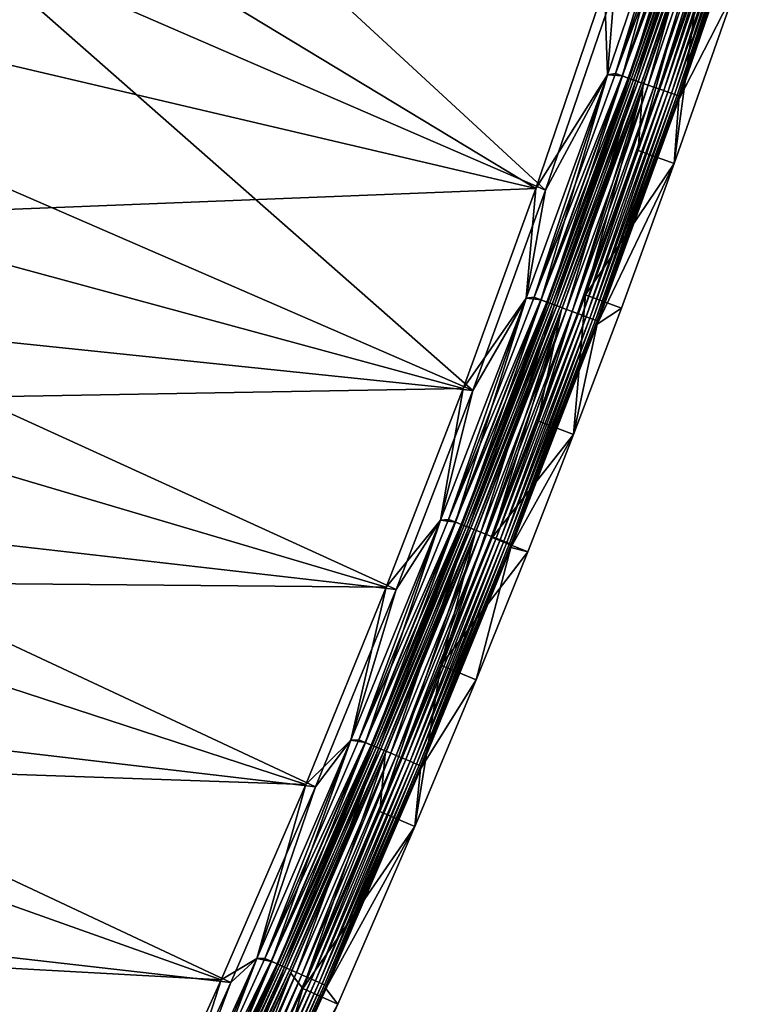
# Model space of a CAD drawing. Header units: metres. Extents: x 0 to 1400, y -1400 to 0.
# Tile 237 of 256: x 1292 to 1350, y -825 to -748. Entities that reach past the tile are written whole.
import ezdxf

# ---------------------------------------------------------------- set-up
doc = ezdxf.new("R2010")
doc.units = ezdxf.units.M

msp = doc.modelspace()

# ---------------------------------------------------------------- linework, layer by layer
at = {"layer": 'None'}
for points in [[(1292.456665, -723.520264, -32.128693), (1333.094238, -760.992554, -3), (1286.645508, -740.848389, -32.128372)], [(1338.482666, -745.180298, -3), (1333.094238, -760.992554, -3), (1292.456665, -723.520264, -32.128693)], [(1287.503052, -733.753845, -29.54335), (1282.137817, -749.090149, -29.543043), (1332.321289, -760.857239)], [(1287.503052, -733.753845, -29.54335), (1332.321289, -760.857239), (1337.706055, -745.063843)], [(1337.932251, -751.949768), (1343.955811, -734.322937), (1337.706055, -745.063843)], [(1339.109741, -752.041809, -0.112516), (1343.955811, -734.322937), (1337.932251, -751.949768)], [(1343.956055, -734.322266, -3), (1337.932495, -751.949097, -3), (1338.482666, -745.180298, -3)], [(1337.932495, -751.949097, -3), (1343.956055, -734.322266, -3), (1338.564819, -751.849915, -3.055977)], [(1338.564819, -751.849915, -3.055977), (1344.590698, -734.198792, -3.055977), (1345.115479, -734.372253, -3.221156)], [(1338.564819, -751.849915, -3.055977), (1343.956055, -734.322266, -3), (1344.590698, -734.198792, -3.055977)], [(1339.086182, -752.033508, -3.221156), (1338.564819, -751.849915, -3.055977), (1345.115479, -734.372253, -3.221156)], [(1339.086182, -752.033508, -3.221156), (1345.115479, -734.372253, -3.221156), (1345.599243, -734.532166, -3.490045)], [(1339.109741, -752.041809, -0.112516), (1345.13916, -734.380066, -0.112516), (1343.955811, -734.322937)], [(1339.641235, -752.229004, -0.251606), (1345.13916, -734.380066, -0.112516), (1339.109741, -752.041809, -0.112516)], [(1339.641235, -752.229004, -0.251606), (1345.674194, -734.556946, -0.251606), (1345.13916, -734.380066, -0.112516)], [(1339.566772, -752.202759, -3.490045), (1339.086182, -752.033508, -3.221156), (1345.599243, -734.532166, -3.490045)], [(1339.566772, -752.202759, -3.490045), (1345.599243, -734.532166, -3.490045), (1345.820068, -734.605164, -3.660043)], [(1339.786133, -752.28009, -3.660043), (1339.566772, -752.202759, -3.490045), (1345.820068, -734.605164, -3.660043)], [(1340.157593, -752.410889, -0.444534), (1345.674194, -734.556946, -0.251606), (1339.641235, -752.229004, -0.251606)], [(1345.820068, -734.605164, -3.660043), (1346.024292, -734.672668, -3.851689), (1339.786133, -752.28009, -3.660043)], [(1346.024292, -734.672668, -3.851689), (1339.989014, -752.351501, -3.851689), (1339.786133, -752.28009, -3.660043)], [(1346.024292, -734.672668, -3.851689), (1346.375, -734.788574, -4.292985), (1339.989014, -752.351501, -3.851689)], [(1346.375, -734.788574, -4.292985), (1340.337402, -752.474243, -4.292985), (1339.989014, -752.351501, -3.851689)], [(1340.157593, -752.410889, -0.444534), (1346.19397, -734.72876, -0.444534), (1345.674194, -734.556946, -0.251606)], [(1341.123535, -752.75116, -0.985015), (1346.19397, -734.72876, -0.444534), (1340.157593, -752.410889, -0.444534)], [(1346.375, -734.788574, -4.292985), (1346.638672, -734.875732, -4.797701), (1340.337402, -752.474243, -4.292985)], [(1346.638672, -734.875732, -4.797701), (1340.599365, -752.566528, -4.797701), (1340.337402, -752.474243, -4.292985)], [(1346.638672, -734.875732, -4.797701), (1346.804688, -734.930603, -5.347445), (1340.599365, -752.566528, -4.797701)], [(1346.804688, -734.930603, -5.347445), (1340.76416, -752.624573, -5.347445), (1340.599365, -752.566528, -4.797701)], [(1346.804688, -734.930603, -5.347445), (1346.753174, -735.217529, -5.918313), (1340.76416, -752.624573, -5.347445)], [(1341.123535, -752.75116, -0.985015), (1347.166382, -735.050171, -0.985015), (1346.19397, -734.72876, -0.444534)], [(1341.564575, -752.906494, -1.326719), (1347.166382, -735.050171, -0.985015), (1341.123535, -752.75116, -0.985015)], [(1341.564575, -752.906494, -1.326719), (1347.610352, -735.19696, -1.326719), (1347.166382, -735.050171, -0.985015)], [(1341.972168, -753.05011, -1.711938), (1347.610352, -735.19696, -1.326719), (1341.564575, -752.906494, -1.326719)], [(1341.972168, -753.05011, -1.711938), (1348.020752, -735.332581, -1.711938), (1347.610352, -735.19696, -1.326719)], [(1345.120361, -744.239929, -80.052361), (1340.35144, -757.874939, -80.052361), (1346.753174, -735.217529, -5.918313)], [(1346.753174, -735.217529, -5.918313), (1340.35144, -757.874939, -80.052361), (1340.703247, -752.891785, -5.918313)], [(1346.753174, -735.217529, -5.918313), (1340.703247, -752.891785, -5.918313), (1340.76416, -752.624573, -5.347445)], [(1342.342651, -753.180603, -2.137379), (1348.020752, -735.332581, -1.711938), (1341.972168, -753.05011, -1.711938)], [(1342.342651, -753.180603, -2.137379), (1348.393555, -735.455811, -2.137379), (1348.020752, -735.332581, -1.711938)], [(1342.672607, -753.296814, -2.598965), (1348.393555, -735.455811, -2.137379), (1342.342651, -753.180603, -2.137379)], [(1342.672607, -753.296814, -2.598965), (1348.725708, -735.565613, -2.598965), (1348.393555, -735.455811, -2.137379)], [(1342.959106, -753.397705, -3.09242), (1348.725708, -735.565613, -2.598965), (1342.672607, -753.296814, -2.598965)], [(1342.959106, -753.397705, -3.09242), (1349.01416, -735.66095, -3.09242), (1348.725708, -735.565613, -2.598965)], [(1343.199097, -753.4823, -3.61347), (1349.01416, -735.66095, -3.09242), (1342.959106, -753.397705, -3.09242)], [(1343.199097, -753.4823, -3.61347), (1349.255737, -735.740845, -3.61347), (1349.01416, -735.66095, -3.09242)], [(1343.390015, -753.549561, -4.157492), (1349.255737, -735.740845, -3.61347), (1343.199097, -753.4823, -3.61347)], [(1343.390015, -753.549561, -4.157492), (1349.447998, -735.804382, -4.157492), (1349.255737, -735.740845, -3.61347)], [(1343.530518, -753.598999, -4.718482), (1349.447998, -735.804382, -4.157492), (1343.390015, -753.549561, -4.157492)], [(1343.530518, -753.598999, -4.718482), (1349.589355, -735.851135, -4.718482), (1349.447998, -735.804382, -4.157492)], [(1343.619385, -753.63031, -5.290087), (1349.589355, -735.851135, -4.718482), (1343.530518, -753.598999, -4.718482)], [(1343.531982, -753.889099, -5.865956), (1349.678833, -735.880676, -5.290087), (1343.619385, -753.63031, -5.290087)], [(1343.531982, -753.889099, -5.865956), (1349.600708, -736.15979, -5.865956), (1349.678833, -735.880676, -5.290087)], [(1343.619385, -753.63031, -5.290087), (1349.678833, -735.880676, -5.290087), (1349.589355, -735.851135, -4.718482)], [(1349.600708, -736.15979, -5.865956), (1343.531982, -753.889099, -5.865956), (1347.959106, -745.209106, -80)], [(1286.645508, -740.848389, -32.128372), (1327.38855, -776.693176, -3), (1280.990845, -756.555847, -32.128044)], [(1333.094238, -760.992554, -3), (1327.38855, -776.693176, -3), (1286.645508, -740.848389, -32.128372)], [(1343.175293, -758.886353, -80), (1340.35144, -757.874939, -80.052361), (1345.120361, -744.239929, -80.052361)], [(1343.175293, -758.886353, -80), (1345.120361, -744.239929, -80.052361), (1347.959106, -745.209106, -80)], [(1332.321289, -760.857239), (1337.932251, -751.949768), (1337.706055, -745.063843)], [(1338.482666, -745.180298, -3), (1337.932495, -751.949097, -3), (1333.094238, -760.992554, -3)], [(1347.959106, -745.209106, -80), (1343.531982, -753.889099, -5.865956), (1343.175293, -758.886353, -80)], [(1282.137817, -749.090149, -29.543043), (1276.948486, -763.044983, -29.542738), (1332.321289, -760.857239)], [(1332.739502, -769.582886, -0.112516), (1337.932251, -751.949768), (1331.567749, -769.45636)], [(1331.567749, -769.45636), (1337.932251, -751.949768), (1332.321289, -760.857239)], [(1337.932495, -751.949097, -3), (1331.567993, -769.455688, -3), (1333.094238, -760.992554, -3)], [(1331.567993, -769.455688, -3), (1337.932495, -751.949097, -3), (1332.198486, -769.380432, -3.055977)], [(1332.198486, -769.380432, -3.055977), (1338.564819, -751.849915, -3.055977), (1339.086182, -752.033508, -3.221156)], [(1332.198486, -769.380432, -3.055977), (1337.932495, -751.949097, -3), (1338.564819, -751.849915, -3.055977)], [(1332.716064, -769.574158, -3.221156), (1332.198486, -769.380432, -3.055977), (1339.086182, -752.033508, -3.221156)], [(1332.716064, -769.574158, -3.221156), (1339.086182, -752.033508, -3.221156), (1339.566772, -752.202759, -3.490045)], [(1332.739502, -769.582886, -0.112516), (1339.109741, -752.041809, -0.112516), (1337.932251, -751.949768)], [(1333.267212, -769.780396, -0.251606), (1339.109741, -752.041809, -0.112516), (1332.739502, -769.582886, -0.112516)], [(1333.267212, -769.780396, -0.251606), (1339.641235, -752.229004, -0.251606), (1339.109741, -752.041809, -0.112516)], [(1340.703247, -752.891785, -5.918313), (1336.217651, -769.192322, -80.052361), (1332.480469, -779.063477, -80.052361)], [(1340.703247, -752.891785, -5.918313), (1332.480469, -779.063477, -80.052361), (1334.312012, -770.447388, -5.918313)], [(1333.193237, -769.752747, -3.490045), (1332.716064, -769.574158, -3.221156), (1339.566772, -752.202759, -3.490045)], [(1333.193237, -769.752747, -3.490045), (1339.566772, -752.202759, -3.490045), (1339.786133, -752.28009, -3.660043)], [(1333.411133, -769.83429, -3.660043), (1333.193237, -769.752747, -3.490045), (1339.786133, -752.28009, -3.660043)], [(1333.779907, -769.97229, -0.444534), (1339.641235, -752.229004, -0.251606), (1333.267212, -769.780396, -0.251606)], [(1339.786133, -752.28009, -3.660043), (1339.989014, -752.351501, -3.851689), (1333.411133, -769.83429, -3.660043)], [(1339.989014, -752.351501, -3.851689), (1333.612549, -769.909607, -3.851689), (1333.411133, -769.83429, -3.660043)], [(1339.989014, -752.351501, -3.851689), (1340.337402, -752.474243, -4.292985), (1333.612549, -769.909607, -3.851689)], [(1340.337402, -752.474243, -4.292985), (1333.958496, -770.039124, -4.292985), (1333.612549, -769.909607, -3.851689)], [(1333.779907, -769.97229, -0.444534), (1340.157593, -752.410889, -0.444534), (1339.641235, -752.229004, -0.251606)], [(1334.739136, -770.331238, -0.985015), (1340.157593, -752.410889, -0.444534), (1333.779907, -769.97229, -0.444534)], [(1340.337402, -752.474243, -4.292985), (1340.599365, -752.566528, -4.797701), (1333.958496, -770.039124, -4.292985)], [(1340.599365, -752.566528, -4.797701), (1334.218628, -770.136475, -4.797701), (1333.958496, -770.039124, -4.292985)], [(1340.599365, -752.566528, -4.797701), (1340.76416, -752.624573, -5.347445), (1334.218628, -770.136475, -4.797701)], [(1340.76416, -752.624573, -5.347445), (1334.382324, -770.197693, -5.347445), (1334.218628, -770.136475, -4.797701)], [(1340.703247, -752.891785, -5.918313), (1334.312012, -770.447388, -5.918313), (1334.382324, -770.197693, -5.347445)], [(1340.76416, -752.624573, -5.347445), (1340.703247, -752.891785, -5.918313), (1334.382324, -770.197693, -5.347445)], [(1334.739136, -770.331238, -0.985015), (1341.123535, -752.75116, -0.985015), (1340.157593, -752.410889, -0.444534)], [(1335.177002, -770.495117, -1.326719), (1341.123535, -752.75116, -0.985015), (1334.739136, -770.331238, -0.985015)], [(1335.177002, -770.495117, -1.326719), (1341.564575, -752.906494, -1.326719), (1341.123535, -752.75116, -0.985015)], [(1335.581787, -770.646606, -1.711938), (1341.564575, -752.906494, -1.326719), (1335.177002, -770.495117, -1.326719)], [(1335.581787, -770.646606, -1.711938), (1341.972168, -753.05011, -1.711938), (1341.564575, -752.906494, -1.326719)], [(1340.35144, -757.874939, -80.052361), (1336.217651, -769.192322, -80.052361), (1340.703247, -752.891785, -5.918313)], [(1335.949585, -770.784241, -2.137379), (1341.972168, -753.05011, -1.711938), (1335.581787, -770.646606, -1.711938)], [(1335.949585, -770.784241, -2.137379), (1342.342651, -753.180603, -2.137379), (1341.972168, -753.05011, -1.711938)], [(1336.277222, -770.90686, -2.598965), (1342.342651, -753.180603, -2.137379), (1335.949585, -770.784241, -2.137379)], [(1336.277222, -770.90686, -2.598965), (1342.672607, -753.296814, -2.598965), (1342.342651, -753.180603, -2.137379)], [(1336.561768, -771.013306, -3.09242), (1342.672607, -753.296814, -2.598965), (1336.277222, -770.90686, -2.598965)], [(1336.561768, -771.013306, -3.09242), (1342.959106, -753.397705, -3.09242), (1342.672607, -753.296814, -2.598965)], [(1336.800049, -771.102539, -3.61347), (1342.959106, -753.397705, -3.09242), (1336.561768, -771.013306, -3.09242)], [(1336.800049, -771.102539, -3.61347), (1343.199097, -753.4823, -3.61347), (1342.959106, -753.397705, -3.09242)], [(1336.989746, -771.173462, -4.157492), (1343.199097, -753.4823, -3.61347), (1336.800049, -771.102539, -3.61347)], [(1336.989746, -771.173462, -4.157492), (1343.390015, -753.549561, -4.157492), (1343.199097, -753.4823, -3.61347)], [(1337.12915, -771.225647, -4.718482), (1343.390015, -753.549561, -4.157492), (1336.989746, -771.173462, -4.157492)], [(1337.12085, -771.49939, -5.865956), (1343.619385, -753.63031, -5.290087), (1337.217407, -771.258667, -5.290087)], [(1337.12085, -771.49939, -5.865956), (1343.531982, -753.889099, -5.865956), (1343.619385, -753.63031, -5.290087)], [(1337.12915, -771.225647, -4.718482), (1343.530518, -753.598999, -4.718482), (1343.390015, -753.549561, -4.157492)], [(1337.217407, -771.258667, -5.290087), (1343.530518, -753.598999, -4.718482), (1337.12915, -771.225647, -4.718482)], [(1337.217407, -771.258667, -5.290087), (1343.619385, -753.63031, -5.290087), (1343.530518, -753.598999, -4.718482)], [(1343.531982, -753.889099, -5.865956), (1337.12085, -771.49939, -5.865956), (1343.175293, -758.886353, -80)], [(1327.38855, -776.693176, -3), (1275.349487, -771.286072, -32.127712), (1280.990845, -756.555847, -32.128044)], [(1336.217651, -769.192322, -80.052361), (1340.35144, -757.874939, -80.052361), (1343.175293, -758.886353, -80)], [(1339.028687, -770.238953, -80), (1336.217651, -769.192322, -80.052361), (1343.175293, -758.886353, -80)], [(1343.175293, -758.886353, -80), (1337.12085, -771.49939, -5.865956), (1339.028687, -770.238953, -80)], [(1332.321289, -760.857239), (1276.948486, -763.044983, -29.542738), (1326.619751, -776.539124)], [(1326.619751, -776.539124), (1331.567749, -769.45636), (1332.321289, -760.857239)], [(1333.094238, -760.992554, -3), (1331.567993, -769.455688, -3), (1327.38855, -776.693176, -3)], [(1276.948486, -763.044983, -29.542738), (1271.26123, -777.498657, -29.5424), (1326.619751, -776.539124)], [(1326.030762, -786.996826, -0.112516), (1331.567749, -769.45636), (1324.864624, -786.836121)], [(1324.864624, -786.836121), (1331.567749, -769.45636), (1326.619751, -776.539124)], [(1331.567993, -769.455688, -3), (1324.864868, -786.835449, -3), (1327.38855, -776.693176, -3)], [(1324.864868, -786.835449, -3), (1331.567993, -769.455688, -3), (1325.493652, -786.783875, -3.055977)], [(1325.493652, -786.783875, -3.055977), (1332.198486, -769.380432, -3.055977), (1332.716064, -769.574158, -3.221156)], [(1325.493652, -786.783875, -3.055977), (1331.567993, -769.455688, -3), (1332.198486, -769.380432, -3.055977)], [(1326.007446, -786.98761, -3.221156), (1325.493652, -786.783875, -3.055977), (1332.716064, -769.574158, -3.221156)], [(1326.007446, -786.98761, -3.221156), (1332.716064, -769.574158, -3.221156), (1333.193237, -769.752747, -3.490045)], [(1326.481079, -787.175415, -3.490045), (1326.007446, -786.98761, -3.221156), (1333.193237, -769.752747, -3.490045)], [(1326.030762, -786.996826, -0.112516), (1332.739502, -769.582886, -0.112516), (1331.567749, -769.45636)], [(1326.554565, -787.204529, -0.251606), (1332.739502, -769.582886, -0.112516), (1326.030762, -786.996826, -0.112516)], [(1326.481079, -787.175415, -3.490045), (1333.193237, -769.752747, -3.490045), (1333.411133, -769.83429, -3.660043)], [(1326.697388, -787.261169, -3.660043), (1326.481079, -787.175415, -3.490045), (1333.411133, -769.83429, -3.660043)], [(1326.554565, -787.204529, -0.251606), (1333.267212, -769.780396, -0.251606), (1332.739502, -769.582886, -0.112516)], [(1327.063477, -787.406372, -0.444534), (1333.267212, -769.780396, -0.251606), (1326.554565, -787.204529, -0.251606)], [(1333.411133, -769.83429, -3.660043), (1333.612549, -769.909607, -3.851689), (1326.697388, -787.261169, -3.660043)], [(1333.612549, -769.909607, -3.851689), (1326.897217, -787.340454, -3.851689), (1326.697388, -787.261169, -3.660043)], [(1333.612549, -769.909607, -3.851689), (1333.958496, -770.039124, -4.292985), (1326.897217, -787.340454, -3.851689)], [(1327.063477, -787.406372, -0.444534), (1333.779907, -769.97229, -0.444534), (1333.267212, -769.780396, -0.251606)], [(1332.480469, -779.063477, -80.052361), (1336.217651, -769.192322, -80.052361), (1335.279785, -780.140747, -80)], [(1336.217651, -769.192322, -80.052361), (1339.028687, -770.238953, -80), (1335.279785, -780.140747, -80)], [(1334.312012, -770.447388, -5.918313), (1328.906616, -788.209778, -80.052361), (1324.875244, -798.210571, -80.052361)], [(1334.312012, -770.447388, -5.918313), (1324.875244, -798.210571, -80.052361), (1327.582397, -787.877686, -5.918313)], [(1333.958496, -770.039124, -4.292985), (1327.240601, -787.476624, -4.292985), (1326.897217, -787.340454, -3.851689)], [(1328.015381, -787.783813, -0.985015), (1333.779907, -769.97229, -0.444534), (1327.063477, -787.406372, -0.444534)], [(1333.958496, -770.039124, -4.292985), (1334.218628, -770.136475, -4.797701), (1327.240601, -787.476624, -4.292985)], [(1334.218628, -770.136475, -4.797701), (1327.498779, -787.578979, -4.797701), (1327.240601, -787.476624, -4.292985)], [(1334.218628, -770.136475, -4.797701), (1334.382324, -770.197693, -5.347445), (1327.498779, -787.578979, -4.797701)], [(1334.382324, -770.197693, -5.347445), (1327.661255, -787.643433, -5.347445), (1327.498779, -787.578979, -4.797701)], [(1334.312012, -770.447388, -5.918313), (1327.582397, -787.877686, -5.918313), (1327.661255, -787.643433, -5.347445)], [(1334.382324, -770.197693, -5.347445), (1334.312012, -770.447388, -5.918313), (1327.661255, -787.643433, -5.347445)], [(1328.015381, -787.783813, -0.985015), (1334.739136, -770.331238, -0.985015), (1333.779907, -769.97229, -0.444534)], [(1328.450073, -787.956238, -1.326719), (1334.739136, -770.331238, -0.985015), (1328.015381, -787.783813, -0.985015)], [(1328.450073, -787.956238, -1.326719), (1335.177002, -770.495117, -1.326719), (1334.739136, -770.331238, -0.985015)], [(1328.851929, -788.11554, -1.711938), (1335.177002, -770.495117, -1.326719), (1328.450073, -787.956238, -1.326719)], [(1328.851929, -788.11554, -1.711938), (1335.581787, -770.646606, -1.711938), (1335.177002, -770.495117, -1.326719)], [(1329.216919, -788.260315, -2.137379), (1335.581787, -770.646606, -1.711938), (1328.851929, -788.11554, -1.711938)], [(1332.480469, -779.063477, -80.052361), (1328.906616, -788.209778, -80.052361), (1334.312012, -770.447388, -5.918313)], [(1329.216919, -788.260315, -2.137379), (1335.949585, -770.784241, -2.137379), (1335.581787, -770.646606, -1.711938)], [(1337.12085, -771.49939, -5.865956), (1335.279785, -780.140747, -80), (1339.028687, -770.238953, -80)], [(1321.372314, -792.277405, -3), (1269.250122, -786.319458, -32.12735), (1275.349487, -771.286072, -32.127712)], [(1327.38855, -776.693176, -3), (1321.372314, -792.277405, -3), (1275.349487, -771.286072, -32.127712)], [(1329.542114, -788.389221, -2.598965), (1335.949585, -770.784241, -2.137379), (1329.216919, -788.260315, -2.137379)], [(1329.542114, -788.389221, -2.598965), (1336.277222, -770.90686, -2.598965), (1335.949585, -770.784241, -2.137379)], [(1329.824463, -788.501221, -3.09242), (1336.277222, -770.90686, -2.598965), (1329.542114, -788.389221, -2.598965)], [(1329.824463, -788.501221, -3.09242), (1336.561768, -771.013306, -3.09242), (1336.277222, -770.90686, -2.598965)], [(1330.061035, -788.595032, -3.61347), (1336.561768, -771.013306, -3.09242), (1329.824463, -788.501221, -3.09242)], [(1330.061035, -788.595032, -3.61347), (1336.800049, -771.102539, -3.61347), (1336.561768, -771.013306, -3.09242)], [(1330.249268, -788.669617, -4.157492), (1336.800049, -771.102539, -3.61347), (1330.061035, -788.595032, -3.61347)], [(1330.249268, -788.669617, -4.157492), (1336.989746, -771.173462, -4.157492), (1336.800049, -771.102539, -3.61347)], [(1330.387695, -788.724548, -4.718482), (1336.989746, -771.173462, -4.157492), (1330.249268, -788.669617, -4.157492)], [(1330.370239, -788.984009, -5.865956), (1337.217407, -771.258667, -5.290087), (1330.47522, -788.759277, -5.290087)], [(1330.370239, -788.984009, -5.865956), (1337.12085, -771.49939, -5.865956), (1337.217407, -771.258667, -5.290087)], [(1330.387695, -788.724548, -4.718482), (1337.12915, -771.225647, -4.718482), (1336.989746, -771.173462, -4.157492)], [(1330.47522, -788.759277, -5.290087), (1337.12915, -771.225647, -4.718482), (1330.387695, -788.724548, -4.718482)], [(1330.47522, -788.759277, -5.290087), (1337.217407, -771.258667, -5.290087), (1337.12915, -771.225647, -4.718482)], [(1337.12085, -771.49939, -5.865956), (1330.370239, -788.984009, -5.865956), (1335.279785, -780.140747, -80)], [(1326.619751, -776.539124), (1271.26123, -777.498657, -29.5424), (1320.608032, -792.104736)], [(1320.608032, -792.104736), (1324.864624, -786.836121), (1326.619751, -776.539124)], [(1327.38855, -776.693176, -3), (1324.864868, -786.835449, -3), (1321.372314, -792.277405, -3)], [(1271.26123, -777.498657, -29.5424), (1265.404053, -791.596069, -29.542057), (1320.608032, -792.104736)], [(1332.480469, -779.063477, -80.052361), (1335.279785, -780.140747, -80), (1328.906616, -788.209778, -80.052361)], [(1335.279785, -780.140747, -80), (1331.694946, -789.315491, -80), (1328.906616, -788.209778, -80.052361)], [(1330.370239, -788.984009, -5.865956), (1331.694946, -789.315491, -80), (1335.279785, -780.140747, -80)], [(1315.052124, -807.740845, -3), (1262.695313, -801.591187, -32.126972), (1269.250122, -786.319458, -32.12735)], [(1321.372314, -792.277405, -3), (1315.052124, -807.740845, -3), (1269.250122, -786.319458, -32.12735)], [(1318.985718, -804.277039, -0.112516), (1324.864624, -786.836121), (1317.825439, -804.08252)], [(1317.825439, -804.08252), (1324.864624, -786.836121), (1320.608032, -792.104736)], [(1324.864868, -786.835449, -3), (1317.825806, -804.081848, -3), (1321.372314, -792.277405, -3)], [(1317.825806, -804.081848, -3), (1324.864868, -786.835449, -3), (1318.453003, -804.053711, -3.055977)], [(1318.453003, -804.053711, -3.055977), (1325.493652, -786.783875, -3.055977), (1326.007446, -786.98761, -3.221156)], [(1318.453003, -804.053711, -3.055977), (1324.864868, -786.835449, -3), (1325.493652, -786.783875, -3.055977)], [(1318.985718, -804.277039, -0.112516), (1326.030762, -786.996826, -0.112516), (1324.864624, -786.836121)], [(1318.962646, -804.267395, -3.221156), (1318.453003, -804.053711, -3.055977), (1326.007446, -786.98761, -3.221156)], [(1318.962646, -804.267395, -3.221156), (1326.007446, -786.98761, -3.221156), (1326.481079, -787.175415, -3.490045)], [(1319.432617, -804.464355, -3.490045), (1318.962646, -804.267395, -3.221156), (1326.481079, -787.175415, -3.490045)], [(1319.505371, -804.494873, -0.251606), (1326.030762, -786.996826, -0.112516), (1318.985718, -804.277039, -0.112516)], [(1319.432617, -804.464355, -3.490045), (1326.481079, -787.175415, -3.490045), (1326.697388, -787.261169, -3.660043)], [(1319.647095, -804.55426, -3.660043), (1319.432617, -804.464355, -3.490045), (1326.697388, -787.261169, -3.660043)], [(1319.505371, -804.494873, -0.251606), (1326.554565, -787.204529, -0.251606), (1326.030762, -786.996826, -0.112516)], [(1320.010254, -804.706543, -0.444534), (1326.554565, -787.204529, -0.251606), (1319.505371, -804.494873, -0.251606)], [(1326.697388, -787.261169, -3.660043), (1326.897217, -787.340454, -3.851689), (1319.647095, -804.55426, -3.660043)], [(1326.897217, -787.340454, -3.851689), (1319.845459, -804.63739, -3.851689), (1319.647095, -804.55426, -3.660043)], [(1326.897217, -787.340454, -3.851689), (1327.240601, -787.476624, -4.292985), (1319.845459, -804.63739, -3.851689)], [(1327.240601, -787.476624, -4.292985), (1320.186157, -804.780212, -4.292985), (1319.845459, -804.63739, -3.851689)], [(1320.010254, -804.706543, -0.444534), (1327.063477, -787.406372, -0.444534), (1326.554565, -787.204529, -0.251606)], [(1320.954834, -805.102417, -0.985015), (1327.063477, -787.406372, -0.444534), (1320.010254, -804.706543, -0.444534)], [(1327.240601, -787.476624, -4.292985), (1327.498779, -787.578979, -4.797701), (1320.186157, -804.780212, -4.292985)], [(1327.498779, -787.578979, -4.797701), (1320.442261, -804.887573, -4.797701), (1320.186157, -804.780212, -4.292985)], [(1327.498779, -787.578979, -4.797701), (1327.661255, -787.643433, -5.347445), (1320.442261, -804.887573, -4.797701)], [(1327.661255, -787.643433, -5.347445), (1320.603516, -804.9552, -5.347445), (1320.442261, -804.887573, -4.797701)], [(1327.661255, -787.643433, -5.347445), (1327.582397, -787.877686, -5.918313), (1320.603516, -804.9552, -5.347445)], [(1320.954834, -805.102417, -0.985015), (1328.015381, -787.783813, -0.985015), (1327.063477, -787.406372, -0.444534)], [(1324.875244, -798.210571, -80.052361), (1320.095947, -809.667419, -80.052361), (1327.582397, -787.877686, -5.918313)], [(1327.582397, -787.877686, -5.918313), (1320.095947, -809.667419, -80.052361), (1320.517334, -805.176208, -5.918313)], [(1327.582397, -787.877686, -5.918313), (1320.517334, -805.176208, -5.918313), (1320.603516, -804.9552, -5.347445)], [(1321.385986, -805.283203, -1.326719), (1328.015381, -787.783813, -0.985015), (1320.954834, -805.102417, -0.985015)], [(1321.385986, -805.283203, -1.326719), (1328.450073, -787.956238, -1.326719), (1328.015381, -787.783813, -0.985015)], [(1321.784668, -805.450317, -1.711938), (1328.450073, -787.956238, -1.326719), (1321.385986, -805.283203, -1.326719)], [(1321.784668, -805.450317, -1.711938), (1328.851929, -788.11554, -1.711938), (1328.450073, -787.956238, -1.326719)], [(1322.146851, -805.602112, -2.137379), (1328.851929, -788.11554, -1.711938), (1321.784668, -805.450317, -1.711938)], [(1322.146851, -805.602112, -2.137379), (1329.216919, -788.260315, -2.137379), (1328.851929, -788.11554, -1.711938)], [(1322.469482, -805.737366, -2.598965), (1329.216919, -788.260315, -2.137379), (1322.146851, -805.602112, -2.137379)], [(1322.469482, -805.737366, -2.598965), (1329.542114, -788.389221, -2.598965), (1329.216919, -788.260315, -2.137379)], [(1322.749634, -805.854797, -3.09242), (1329.542114, -788.389221, -2.598965), (1322.469482, -805.737366, -2.598965)], [(1322.749634, -805.854797, -3.09242), (1329.824463, -788.501221, -3.09242), (1329.542114, -788.389221, -2.598965)], [(1328.906616, -788.209778, -80.052361), (1331.694946, -789.315491, -80), (1324.875244, -798.210571, -80.052361)], [(1322.984253, -805.953186, -3.61347), (1329.824463, -788.501221, -3.09242), (1322.749634, -805.854797, -3.09242)], [(1322.984253, -805.953186, -3.61347), (1330.061035, -788.595032, -3.61347), (1329.824463, -788.501221, -3.09242)], [(1323.171021, -806.031433, -4.157492), (1330.061035, -788.595032, -3.61347), (1322.984253, -805.953186, -3.61347)], [(1323.171021, -806.031433, -4.157492), (1330.249268, -788.669617, -4.157492), (1330.061035, -788.595032, -3.61347)], [(1323.30835, -806.08905, -4.718482), (1330.249268, -788.669617, -4.157492), (1323.171021, -806.031433, -4.157492)], [(1323.283203, -806.336426, -5.865956), (1330.47522, -788.759277, -5.290087), (1323.395264, -806.125427, -5.290087)], [(1323.283203, -806.336426, -5.865956), (1330.370239, -788.984009, -5.865956), (1330.47522, -788.759277, -5.290087)], [(1330.370239, -788.984009, -5.865956), (1323.283203, -806.336426, -5.865956), (1327.651001, -799.347412, -80)], [(1323.30835, -806.08905, -4.718482), (1330.387695, -788.724548, -4.718482), (1330.249268, -788.669617, -4.157492)], [(1323.395264, -806.125427, -5.290087), (1330.387695, -788.724548, -4.718482), (1323.30835, -806.08905, -4.718482)], [(1323.395264, -806.125427, -5.290087), (1330.47522, -788.759277, -5.290087), (1330.387695, -788.724548, -4.718482)], [(1331.694946, -789.315491, -80), (1330.370239, -788.984009, -5.865956), (1327.651001, -799.347412, -80)], [(1331.694946, -789.315491, -80), (1327.651001, -799.347412, -80), (1324.875244, -798.210571, -80.052361)], [(1265.404053, -791.596069, -29.542057), (1259.251953, -805.659729, -29.541704), (1314.292847, -807.549744)], [(1320.608032, -792.104736), (1265.404053, -791.596069, -29.542057), (1314.292847, -807.549744)], [(1314.292847, -807.549744), (1317.825439, -804.08252), (1320.608032, -792.104736)], [(1321.372314, -792.277405, -3), (1317.825806, -804.081848, -3), (1315.052124, -807.740845, -3)], [(1322.856812, -810.839905, -80), (1320.095947, -809.667419, -80.052361), (1324.875244, -798.210571, -80.052361)], [(1324.875244, -798.210571, -80.052361), (1327.651001, -799.347412, -80), (1322.856812, -810.839905, -80)], [(1327.651001, -799.347412, -80), (1323.283203, -806.336426, -5.865956), (1322.856812, -810.839905, -80)], [(1308.434082, -823.079224, -3), (1255.683228, -817.057434, -32.126579), (1262.695313, -801.591187, -32.126972)], [(1315.052124, -807.740845, -3), (1308.434082, -823.079224, -3), (1262.695313, -801.591187, -32.126972)], [(1311.606812, -821.416992, -0.112516), (1317.825439, -804.08252), (1310.452881, -821.189087)], [(1310.452881, -821.189087), (1317.825439, -804.08252), (1314.292847, -807.549744)], [(1317.825806, -804.081848, -3), (1310.453247, -821.188416, -3), (1315.052124, -807.740845, -3)], [(1310.453247, -821.188416, -3), (1317.825806, -804.081848, -3), (1311.078491, -821.18335, -3.055977)], [(1311.078491, -821.18335, -3.055977), (1318.453003, -804.053711, -3.055977), (1318.962646, -804.267395, -3.221156)], [(1311.078491, -821.18335, -3.055977), (1317.825806, -804.081848, -3), (1318.453003, -804.053711, -3.055977)], [(1311.583984, -821.40686, -3.221156), (1311.078491, -821.18335, -3.055977), (1318.962646, -804.267395, -3.221156)], [(1311.583984, -821.40686, -3.221156), (1318.962646, -804.267395, -3.221156), (1319.432617, -804.464355, -3.490045)], [(1312.049927, -821.612915, -3.490045), (1311.583984, -821.40686, -3.221156), (1319.432617, -804.464355, -3.490045)], [(1311.606812, -821.416992, -0.112516), (1318.985718, -804.277039, -0.112516), (1317.825439, -804.08252)], [(1312.122192, -821.644897, -0.251606), (1318.985718, -804.277039, -0.112516), (1311.606812, -821.416992, -0.112516)], [(1312.049927, -821.612915, -3.490045), (1319.432617, -804.464355, -3.490045), (1319.647095, -804.55426, -3.660043)], [(1312.262695, -821.707031, -3.660043), (1312.049927, -821.612915, -3.490045), (1319.647095, -804.55426, -3.660043)], [(1312.122192, -821.644897, -0.251606), (1319.505371, -804.494873, -0.251606), (1318.985718, -804.277039, -0.112516)], [(1312.622803, -821.866272, -0.444534), (1319.505371, -804.494873, -0.251606), (1312.122192, -821.644897, -0.251606)], [(1319.647095, -804.55426, -3.660043), (1319.845459, -804.63739, -3.851689), (1312.262695, -821.707031, -3.660043)], [(1319.845459, -804.63739, -3.851689), (1312.459351, -821.794006, -3.851689), (1312.262695, -821.707031, -3.660043)], [(1319.845459, -804.63739, -3.851689), (1320.186157, -804.780212, -4.292985), (1312.459351, -821.794006, -3.851689)], [(1312.622803, -821.866272, -0.444534), (1320.010254, -804.706543, -0.444534), (1319.505371, -804.494873, -0.251606)], [(1320.186157, -804.780212, -4.292985), (1312.797241, -821.943359, -4.292985), (1312.459351, -821.794006, -3.851689)], [(1313.559448, -822.280457, -0.985015), (1320.010254, -804.706543, -0.444534), (1312.622803, -821.866272, -0.444534)], [(1320.186157, -804.780212, -4.292985), (1320.442261, -804.887573, -4.797701), (1312.797241, -821.943359, -4.292985)], [(1320.442261, -804.887573, -4.797701), (1313.051147, -822.055725, -4.797701), (1312.797241, -821.943359, -4.292985)], [(1320.442261, -804.887573, -4.797701), (1320.603516, -804.9552, -5.347445), (1313.051147, -822.055725, -4.797701)], [(1320.603516, -804.9552, -5.347445), (1313.21106, -822.126404, -5.347445), (1313.051147, -822.055725, -4.797701)], [(1320.517334, -805.176208, -5.918313), (1313.119751, -822.336304, -5.918313), (1313.21106, -822.126404, -5.347445)], [(1320.517334, -805.176208, -5.918313), (1314.071411, -823.547913, -80.052361), (1313.119751, -822.336304, -5.918313)], [(1320.603516, -804.9552, -5.347445), (1320.517334, -805.176208, -5.918313), (1313.21106, -822.126404, -5.347445)], [(1313.559448, -822.280457, -0.985015), (1320.954834, -805.102417, -0.985015), (1320.010254, -804.706543, -0.444534)], [(1313.987183, -822.469604, -1.326719), (1320.954834, -805.102417, -0.985015), (1313.559448, -822.280457, -0.985015)], [(1313.987183, -822.469604, -1.326719), (1321.385986, -805.283203, -1.326719), (1320.954834, -805.102417, -0.985015)], [(1314.382446, -822.644409, -1.711938), (1321.385986, -805.283203, -1.326719), (1313.987183, -822.469604, -1.326719)], [(1320.095947, -809.667419, -80.052361), (1314.071411, -823.547913, -80.052361), (1320.517334, -805.176208, -5.918313)], [(1314.382446, -822.644409, -1.711938), (1321.784668, -805.450317, -1.711938), (1321.385986, -805.283203, -1.326719)], [(1259.251953, -805.659729, -29.541704), (1252.734131, -819.834717, -29.541344), (1307.68042, -822.869812)], [(1314.292847, -807.549744), (1259.251953, -805.659729, -29.541704), (1307.68042, -822.869812)], [(1314.741577, -822.803223, -2.137379), (1321.784668, -805.450317, -1.711938), (1314.382446, -822.644409, -1.711938)], [(1314.741577, -822.803223, -2.137379), (1322.146851, -805.602112, -2.137379), (1321.784668, -805.450317, -1.711938)], [(1315.061523, -822.944702, -2.598965), (1322.146851, -805.602112, -2.137379), (1314.741577, -822.803223, -2.137379)], [(1315.061523, -822.944702, -2.598965), (1322.469482, -805.737366, -2.598965), (1322.146851, -805.602112, -2.137379)], [(1315.339355, -823.067566, -3.09242), (1322.469482, -805.737366, -2.598965), (1315.061523, -822.944702, -2.598965)], [(1315.339355, -823.067566, -3.09242), (1322.749634, -805.854797, -3.09242), (1322.469482, -805.737366, -2.598965)], [(1315.572144, -823.170471, -3.61347), (1322.749634, -805.854797, -3.09242), (1315.339355, -823.067566, -3.09242)], [(1315.572144, -823.170471, -3.61347), (1322.984253, -805.953186, -3.61347), (1322.749634, -805.854797, -3.09242)], [(1315.757202, -823.25238, -4.157492), (1322.984253, -805.953186, -3.61347), (1315.572144, -823.170471, -3.61347)], [(1315.757202, -823.25238, -4.157492), (1323.171021, -806.031433, -4.157492), (1322.984253, -805.953186, -3.61347)], [(1315.893433, -823.312561, -4.718482), (1323.171021, -806.031433, -4.157492), (1315.757202, -823.25238, -4.157492)], [(1315.862549, -823.549988, -5.865956), (1323.395264, -806.125427, -5.290087), (1315.979614, -823.350647, -5.290087)], [(1315.862549, -823.549988, -5.865956), (1323.283203, -806.336426, -5.865956), (1323.395264, -806.125427, -5.290087)], [(1315.893433, -823.312561, -4.718482), (1323.30835, -806.08905, -4.718482), (1323.171021, -806.031433, -4.157492)], [(1315.979614, -823.350647, -5.290087), (1323.30835, -806.08905, -4.718482), (1315.893433, -823.312561, -4.718482)], [(1315.979614, -823.350647, -5.290087), (1323.395264, -806.125427, -5.290087), (1323.30835, -806.08905, -4.718482)], [(1323.283203, -806.336426, -5.865956), (1315.862549, -823.549988, -5.865956), (1322.856812, -810.839905, -80)], [(1307.68042, -822.869812), (1310.452881, -821.189087), (1314.292847, -807.549744)], [(1315.052124, -807.740845, -3), (1310.453247, -821.188416, -3), (1308.434082, -823.079224, -3)], [(1314.071411, -823.547913, -80.052361), (1320.095947, -809.667419, -80.052361), (1322.856812, -810.839905, -80)], [(1316.813477, -824.76355, -80), (1314.071411, -823.547913, -80.052361), (1322.856812, -810.839905, -80)], [(1322.856812, -810.839905, -80), (1315.862549, -823.549988, -5.865956), (1316.813477, -824.76355, -80)], [(1301.524536, -838.288452, -3), (1248.311279, -832.477112, -32.126186), (1255.683228, -817.057434, -32.126579)], [(1308.434082, -823.079224, -3), (1301.524536, -838.288452, -3), (1255.683228, -817.057434, -32.126579)], [(1252.734131, -819.834717, -29.541344), (1246.279907, -833.225891, -29.541002), (1300.776733, -838.060852)], [(1307.68042, -822.869812), (1252.734131, -819.834717, -29.541344), (1300.776733, -838.060852)], [(1303.89624, -838.410156, -0.112516), (1310.452881, -821.189087), (1302.749756, -838.149353)], [(1302.749756, -838.149353), (1310.452881, -821.189087), (1307.68042, -822.869812)], [(1310.453247, -821.188416, -3), (1302.750122, -838.148621, -3), (1308.434082, -823.079224, -3)], [(1302.750122, -838.148621, -3), (1310.453247, -821.188416, -3), (1303.372559, -838.16626, -3.055977)], [(1303.372559, -838.16626, -3.055977), (1311.078491, -821.18335, -3.055977), (1311.583984, -821.40686, -3.221156)], [(1303.372559, -838.16626, -3.055977), (1310.453247, -821.188416, -3), (1311.078491, -821.18335, -3.055977)], [(1303.873535, -838.399597, -3.221156), (1303.372559, -838.16626, -3.055977), (1311.583984, -821.40686, -3.221156)], [(1303.873535, -838.399597, -3.221156), (1311.583984, -821.40686, -3.221156), (1312.049927, -821.612915, -3.490045)], [(1304.335449, -838.614624, -3.490045), (1303.873535, -838.399597, -3.221156), (1312.049927, -821.612915, -3.490045)], [(1303.89624, -838.410156, -0.112516), (1311.606812, -821.416992, -0.112516), (1310.452881, -821.189087)], [(1304.407104, -838.64801, -0.251606), (1311.606812, -821.416992, -0.112516), (1303.89624, -838.410156, -0.112516)], [(1304.335449, -838.614624, -3.490045), (1312.049927, -821.612915, -3.490045), (1312.262695, -821.707031, -3.660043)], [(1304.407104, -838.64801, -0.251606), (1312.122192, -821.644897, -0.251606), (1311.606812, -821.416992, -0.112516)], [(1304.546387, -838.71283, -3.660043), (1304.335449, -838.614624, -3.490045), (1312.262695, -821.707031, -3.660043)], [(1304.90332, -838.879089, -0.444534), (1312.122192, -821.644897, -0.251606), (1304.407104, -838.64801, -0.251606)], [(1312.262695, -821.707031, -3.660043), (1312.459351, -821.794006, -3.851689), (1304.546387, -838.71283, -3.660043)], [(1312.459351, -821.794006, -3.851689), (1304.741333, -838.80365, -3.851689), (1304.546387, -838.71283, -3.660043)], [(1312.459351, -821.794006, -3.851689), (1312.797241, -821.943359, -4.292985), (1304.741333, -838.80365, -3.851689)], [(1312.797241, -821.943359, -4.292985), (1305.076172, -838.959534, -4.292985), (1304.741333, -838.80365, -3.851689)], [(1304.90332, -838.879089, -0.444534), (1312.622803, -821.866272, -0.444534), (1312.122192, -821.644897, -0.251606)], [(1305.831787, -839.311401, -0.985015), (1312.622803, -821.866272, -0.444534), (1304.90332, -838.879089, -0.444534)], [(1312.797241, -821.943359, -4.292985), (1313.051147, -822.055725, -4.797701), (1305.076172, -838.959534, -4.292985)], [(1313.051147, -822.055725, -4.797701), (1305.328003, -839.076782, -4.797701), (1305.076172, -838.959534, -4.292985)], [(1314.071411, -823.547913, -80.052361), (1305.223755, -842.921875, -80.052361), (1313.119751, -822.336304, -5.918313)], [(1313.119751, -822.336304, -5.918313), (1305.223755, -842.921875, -80.052361), (1305.392456, -839.351379, -5.918313)], [(1313.051147, -822.055725, -4.797701), (1313.21106, -822.126404, -5.347445), (1305.328003, -839.076782, -4.797701)], [(1313.21106, -822.126404, -5.347445), (1305.48645, -839.150574, -5.347445), (1305.328003, -839.076782, -4.797701)], [(1313.119751, -822.336304, -5.918313), (1305.392456, -839.351379, -5.918313), (1305.48645, -839.150574, -5.347445)], [(1313.21106, -822.126404, -5.347445), (1313.119751, -822.336304, -5.918313), (1305.48645, -839.150574, -5.347445)], [(1305.831787, -839.311401, -0.985015), (1313.559448, -822.280457, -0.985015), (1312.622803, -821.866272, -0.444534)], [(1306.255615, -839.508789, -1.326719), (1313.559448, -822.280457, -0.985015), (1305.831787, -839.311401, -0.985015)], [(1306.255615, -839.508789, -1.326719), (1313.987183, -822.469604, -1.326719), (1313.559448, -822.280457, -0.985015)], [(1300.776733, -838.060852), (1302.749756, -838.149353), (1307.68042, -822.869812)], [(1308.434082, -823.079224, -3), (1302.750122, -838.148621, -3), (1301.524536, -838.288452, -3)], [(1306.647461, -839.691223, -1.711938), (1313.987183, -822.469604, -1.326719), (1306.255615, -839.508789, -1.326719)], [(1306.647461, -839.691223, -1.711938), (1314.382446, -822.644409, -1.711938), (1313.987183, -822.469604, -1.326719)], [(1307.00354, -839.856995, -2.137379), (1314.382446, -822.644409, -1.711938), (1306.647461, -839.691223, -1.711938)], [(1307.00354, -839.856995, -2.137379), (1314.741577, -822.803223, -2.137379), (1314.382446, -822.644409, -1.711938)], [(1307.320557, -840.004639, -2.598965), (1314.741577, -822.803223, -2.137379), (1307.00354, -839.856995, -2.137379)], [(1307.320557, -840.004639, -2.598965), (1315.061523, -822.944702, -2.598965), (1314.741577, -822.803223, -2.137379)], [(1307.595947, -840.132874, -3.09242), (1315.061523, -822.944702, -2.598965), (1307.320557, -840.004639, -2.598965)], [(1307.595947, -840.132874, -3.09242), (1315.339355, -823.067566, -3.09242), (1315.061523, -822.944702, -2.598965)], [(1307.82666, -840.240295, -3.61347), (1315.339355, -823.067566, -3.09242), (1307.595947, -840.132874, -3.09242)], [(1307.82666, -840.240295, -3.61347), (1315.572144, -823.170471, -3.61347), (1315.339355, -823.067566, -3.09242)], [(1305.223755, -842.921875, -80.052361), (1314.071411, -823.547913, -80.052361), (1307.938232, -844.197937, -80)], [(1308.010254, -840.325745, -4.157492), (1315.572144, -823.170471, -3.61347), (1307.82666, -840.240295, -3.61347)], [(1314.071411, -823.547913, -80.052361), (1316.813477, -824.76355, -80), (1307.938232, -844.197937, -80)], [(1308.010254, -840.325745, -4.157492), (1315.757202, -823.25238, -4.157492), (1315.572144, -823.170471, -3.61347)], [(1308.145264, -840.388611, -4.718482), (1315.757202, -823.25238, -4.157492), (1308.010254, -840.325745, -4.157492)], [(1308.111206, -840.618103, -5.865956), (1315.979614, -823.350647, -5.290087), (1308.230591, -840.428406, -5.290087)], [(1308.111206, -840.618103, -5.865956), (1315.862549, -823.549988, -5.865956), (1315.979614, -823.350647, -5.290087)], [(1315.862549, -823.549988, -5.865956), (1308.111206, -840.618103, -5.865956), (1316.813477, -824.76355, -80)], [(1308.145264, -840.388611, -4.718482), (1315.893433, -823.312561, -4.718482), (1315.757202, -823.25238, -4.157492)], [(1308.230591, -840.428406, -5.290087), (1315.893433, -823.312561, -4.718482), (1308.145264, -840.388611, -4.718482)], [(1308.230591, -840.428406, -5.290087), (1315.979614, -823.350647, -5.290087), (1315.893433, -823.312561, -4.718482)], [(1316.813477, -824.76355, -80), (1308.111206, -840.618103, -5.865956), (1307.938232, -844.197937, -80)]]:
    msp.add_3dface(points, dxfattribs=at)

doc.saveas('drawing.dxf')
